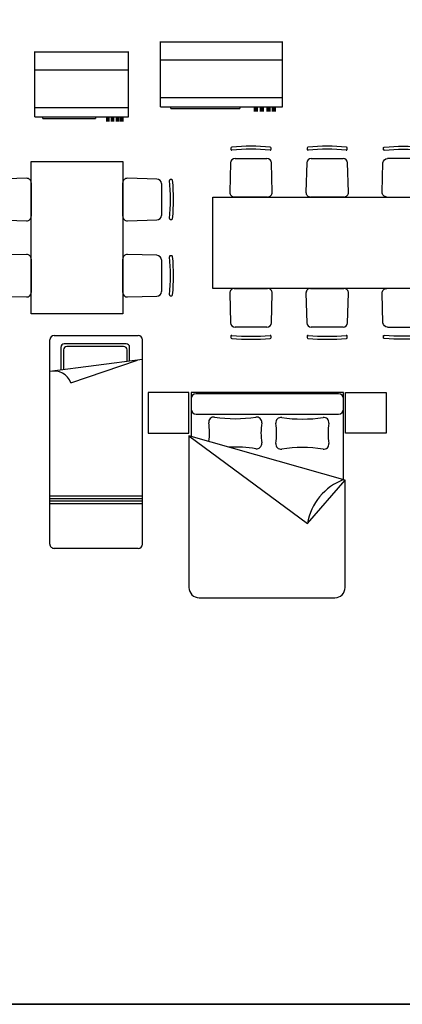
# Model space of a CAD drawing. Header units: inches. Extents: x 100794 to 106273, y 288 to 2276.
# Tile 86 of 149: x 103153 to 103334, y 288 to 751. Entities that reach past the tile are written whole.
import ezdxf

# ---------------------------------------------------------------- set-up
doc = ezdxf.new("R2010")
doc.units = ezdxf.units.IN
doc.header["$MEASUREMENT"] = 0
doc.layers.get('0').update_dxf_attribs({"linetype": 'CONTINUOUS'})
doc.layers.add('2', color=3, linetype='CONTINUOUS')
doc.layers.add('3', color=4, linetype='CONTINUOUS')

# ---------------------------------------------------------------- blocks, each defined once
blk = doc.blocks.new('CY')
at = {"layer": '2'}
for p, q in [((336.2, 201.2), (46.2, 208.8)), ((482.1, 197.3), (470.2, 197.6)), ((0, -163.8), (0, 163.8)), ((380, 156.2), (380, -156.2)), ((46.2, -208.8), (336.2, -201.2)), ((470.2, -197.6), (482.1, -197.3))]:
    blk.add_line(p, q, dxfattribs=at)
for centre, radius, start, end in [((45, 163.8), 45, 88.49256, 180), ((335, 156.2), 45, 0, 88.49256), ((470, 188.6), 9, 88.49256, 185.48863), ((481.8, 188.3), 9, 5.57477, 88.49256), ((-1493.1, 0), 1963.1, 354.51137, 5.48863), ((-1447.5, 0), 1947.5, 354.42523, 5.57477), ((45, -163.8), 45, 180, 271.50744), ((335, -156.2), 45, 271.50744, 0), ((470, -188.6), 9, 174.51137, 271.50744), ((481.8, -188.3), 9, 271.50744, 354.42523)]:
    blk.add_arc(centre, radius, start, end, dxfattribs=at)
blk = doc.blocks.new('BED003')
at = {"layer": '2'}
for p, q in [((9, -1391.1), (9, -563.2)), ((2059.4, -520.7), (51.5, -520.7)), ((243, -520.7), (362.8, -1433.6)), ((472.8, -1226.6), (249.9, -569.8)), ((1584.5, -1433.6), (1584.5, -520.7)), ((1610, -1433.6), (1610, -520.7)), ((1635.5, -1433.6), (1635.5, -520.7)), ((1661, -1433.6), (1661, -520.7)), ((2101.9, -563.2), (2101.9, -1391.1)), ((260.9, -648), (124.2, -648)), ((264.5, -673.5), (149.7, -673.5)), ((90.2, -682), (90.2, -1290.9)), ((115.7, -707.5), (115.7, -1265.4)), ((124.2, -1324.9), (347.5, -1324.9)), ((149.7, -1299.4), (343.9, -1299.4)), ((2059.4, -1433.6), (51.5, -1433.6))]:
    blk.add_line(p, q, dxfattribs=at)
at = {"layer": '2', "const_width": 0.1}
for points in [[(0, 0), (0, -503.8), (442.1, -503.8), (442.1, 0)], [(30, -30), (30, -473.8), (412.1, -473.8), (412.1, -30)]]:
    blk.add_lwpolyline(points, close=True, dxfattribs=at)
at = {"layer": '2'}
for centre, radius, start, end in [((51.5, -563.2), 42.5, 90, 180), ((2059.4, -563.2), 42.5, 360, 90), ((124.2, -682), 34, 90, 180), ((149.7, -707.5), 34, 90, 180), ((529.8, -1389.6), 172.7, 109.27951, 194.76299), ((124.2, -1290.9), 34, 180, 270), ((149.7, -1265.4), 34, 180, 270), ((51.5, -1391.1), 42.5, 180, 270), ((2059.4, -1391.1), 42.5, 270, 360)]:
    blk.add_arc(centre, radius, start, end, dxfattribs=at)
blk = doc.blocks.new('KITCHEN-PKI01009')
at = {"color": 0, "linetype": 'ByBlock'}
for p, q in [((0, 38), (0, 588)), ((0, 587.8), (899.6, 587.8)), ((50.6, 588), (50.6, 587.8)), ((849, 587.8), (849, 588)), ((899.6, 38), (899.6, 588)), ((0, 435.4), (899.6, 435.4)), ((899.6, 114.2), (0, 114.2)), ((0, 38), (899.6, 38)), ((76, 25.2), (76, 38)), ((76, 25.2), (584, 25.2)), ((584, 38), (584, 25.2)), ((692.2, 0), (692.2, 38)), ((692.4, 38), (692.4, 0)), ((693.4, 38), (693.4, 0)), ((695, 0), (695, 38)), ((697.2, 38), (697.2, 0)), ((699.6, 0), (699.6, 38)), ((702.2, 38), (702.2, 0)), ((704.8, 0), (704.8, 38)), ((707.4, 38), (707.4, 0)), ((709.4, 0), (709.4, 38)), ((711, 38), (711, 0)), ((712, 0), (712, 38)), ((712.4, 38), (712.4, 0)), ((737.8, 38), (737.8, 0)), ((738.2, 0), (738.2, 38)), ((739.2, 0), (739.2, 38)), ((740.8, 38), (740.8, 0)), ((742.8, 0), (742.8, 38)), ((745.4, 38), (745.4, 0)), ((748, 0), (748, 38)), ((750.6, 38), (750.6, 0)), ((753, 0), (753, 38)), ((755.2, 38), (755.2, 0)), ((756.8, 0), (756.8, 38)), ((757.8, 38), (757.8, 0)), ((758, 0), (758, 38)), ((786, 0), (786, 38)), ((786.2, 38), (786.2, 0)), ((787.2, 38), (787.2, 0)), ((788.8, 0), (788.8, 38)), ((791, 38), (791, 0)), ((793.4, 0), (793.4, 38)), ((796, 38), (796, 0)), ((798.8, 0), (798.8, 38)), ((801.2, 38), (801.2, 0)), ((803.2, 0), (803.2, 38)), ((804.8, 38), (804.8, 0)), ((805.8, 0), (805.8, 38)), ((806.2, 38), (806.2, 0)), ((826.6, 38), (826.6, 0)), ((827, 0), (827, 38)), ((828, 0), (828, 38)), ((829.6, 38), (829.6, 0)), ((831.8, 0), (831.8, 38)), ((834.2, 38), (834.2, 0)), ((836.8, 0), (836.8, 38)), ((839.4, 38), (839.4, 0)), ((841.8, 0), (841.8, 38)), ((844, 38), (844, 0)), ((845.6, 0), (845.6, 38)), ((846.6, 38), (846.6, 0)), ((847, 0), (847, 38))]:
    blk.add_line(p, q, dxfattribs=at)

msp = doc.modelspace()

# ---------------------------------------------------------------- linework, layer by layer
msp.add_line((101017.46248, 287.5562), (106272.66502, 287.5562))
msp.add_lwpolyline([(101017.46248, 2275.68468), (106272.66502, 2275.68468), (106272.66502, 287.5562), (101017.46248, 287.5562)], close=True)
at = {"layer": '2'}
for p, q in [((103158.92139, 684.50742), (103202.00811, 684.50742)), ((103158.92139, 612.69622), (103158.92139, 684.50742)), ((103202.00811, 684.50742), (103202.00811, 612.69622)), ((103244.46024, 667.73475), (103352.17703, 667.73475)), ((103244.46024, 624.64804), (103244.46024, 667.73475)), ((103352.17703, 624.64804), (103244.46024, 624.64804)), ((103202.00811, 612.69622), (103158.92139, 612.69622))]:
    msp.add_line(p, q, dxfattribs=at)
for points in [[(103233.21669, 575.66821), (103214.06704, 575.66821), (103214.06704, 556.51856), (103233.21669, 556.51856)], [(103306.97674, 575.66821), (103326.1264, 575.66821), (103326.1264, 556.51856), (103306.97674, 556.51856)]]:
    msp.add_lwpolyline(points, close=True, dxfattribs=at)
for points in [[(103306.00232, 575.66821), (103234.19112, 575.66821), (103234.19112, 554.91594)], [(103306.00232, 534.64127), (103306.00232, 575.66821)]]:
    msp.add_lwpolyline(points, dxfattribs=at)
at = {"layer": '3'}
msp.add_lwpolyline([(103303.60861, 575.08568), (103236.58483, 575.08568, 0.414213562), (103234.19112, 572.69197), (103234.19112, 567.90456, 0.414213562), (103236.58483, 565.51086), (103303.60861, 565.51086, 0.414213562), (103306.00232, 567.90456), (103306.00232, 572.69197, 0.414213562)], format="xyb", close=True, dxfattribs=at)
msp.add_lwpolyline([(103233.21669, 555.2095), (103233.19021, 555.2095), (103233.19021, 483.78886, 0.414213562), (103237.97762, 479.00145), (103301.9722, 479.00145, 0.414213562), (103306.75962, 483.78886), (103306.75962, 534.41313)], format="xyb", dxfattribs=at)
msp.add_lwpolyline([(103306.75962, 534.41313), (103233.21669, 555.2095), (103289.04958, 514.02453)], close=True, dxfattribs=at)
for centre, radius, start, end in [((103244.90991, 561.72543), 2.39371, 81.229939, 188.0420054), ((103208.96203, 556.64641), 33.91121, 353.0602807, 8.0420054), ((103254.99845, 627.11946), 63.77394, 261.229939, 278.770061), ((103265.087, 561.72543), 2.39371, 351.9579946, 98.770061), ((103301.03488, 556.64641), 33.91121, 171.9579946, 188.0420054), ((103276.53575, 561.53125), 2.39371, 81.229939, 188.0420054), ((103240.58786, 556.45223), 33.91121, 351.9579946, 8.0420054), ((103286.62429, 626.92528), 63.77394, 261.229939, 278.770061), ((103296.71283, 561.53125), 2.39371, 351.9579946, 98.770061), ((103332.66072, 556.45223), 33.91121, 171.9579946, 188.0420054), ((103265.087, 551.56739), 2.39371, 261.229939, 8.0420054), ((103254.99845, 486.17336), 63.77394, 81.229939, 92.636947), ((103276.53575, 551.37321), 2.39371, 171.9579946, 278.770061), ((103286.62429, 485.97918), 63.77394, 81.229939, 98.770061), ((103296.71283, 551.37321), 2.39371, 261.229939, 8.0420054), ((103315.40753, 509.62924), 26.7219, 110.6076386, 170.5328117)]:
    msp.add_arc(centre, radius, start, end, dxfattribs=at)

# ---------------------------------------------------------------- block references
at = {"yscale": 0.05585315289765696, "zscale": 0.04787413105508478}
for p, xscale in [((103219.81471, 708.04618), 0.06383217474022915), ((103160.68434, 703.34152), 0.04888480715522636)]:
    msp.add_blockref('KITCHEN-PKI01009', p, dxfattribs=dict(at, xscale=xscale))
at = {"layer": '2', "yscale": 0.04787413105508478, "zscale": 0.04787413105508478}
for p, xscale, rotation in [((103262.41304, 667.73475), 0.04787413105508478, 90), ((103298.31864, 667.73475), 0.04787413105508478, 90), ((103334.22423, 667.73475), -0.04787413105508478, 270), ((103158.92139, 666.55462), 0.04787413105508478, 180), ((103158.92139, 630.64902), 0.04787413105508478, 180), ((103262.41304, 624.64804), 0.04787413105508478, 270), ((103298.31864, 624.64804), 0.04787413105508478, 270), ((103334.22423, 624.64804), -0.04787413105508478, 90)]:
    msp.add_blockref('CY', p, dxfattribs=dict(at, xscale=xscale, rotation=rotation))
at = {"layer": '2', "xscale": 0.04787413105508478, "yscale": 0.04787413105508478, "zscale": 0.04787413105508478}
for p in [(103202.00811, 666.55462), (103202.00811, 630.64902)]:
    msp.add_blockref('CY', p, dxfattribs=at)
at = {"layer": '3', "xscale": 0.04787413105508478, "yscale": 0.04787413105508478, "zscale": 0.04787413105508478, "rotation": 270}
msp.add_blockref('BED003', (103236.28684, 602.88571), dxfattribs=at)

doc.saveas('drawing.dxf')
